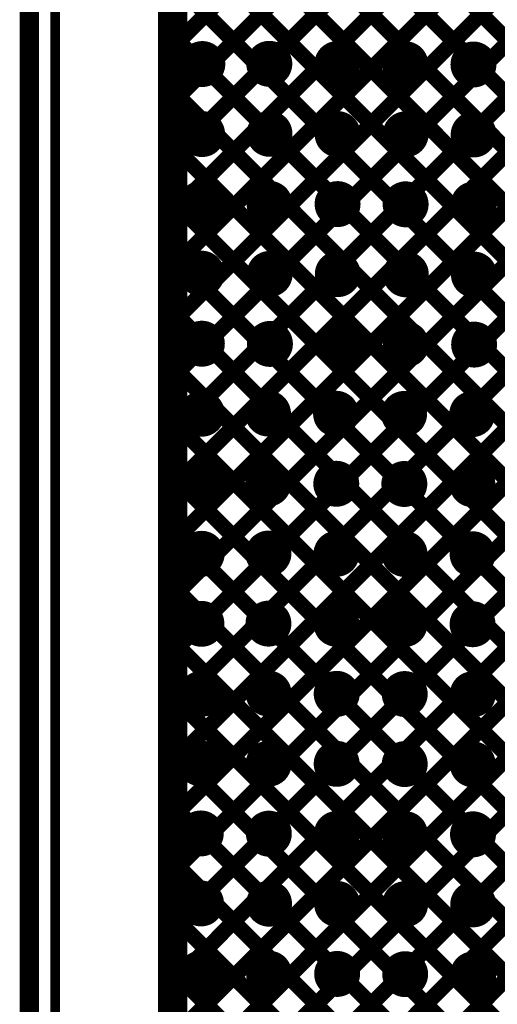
# Model space of a CAD drawing. Header units: millimetres. Extents: x 3.06 to 5.82, y 1.29 to 3.84.
# Tile 9 of 244: x 3.06 to 3.3, y 1.85 to 2.36. Entities that reach past the tile are written whole.
import ezdxf

# ---------------------------------------------------------------- set-up
doc = ezdxf.new("R2010")
doc.units = ezdxf.units.MM
doc.header["$MEASUREMENT"] = 0
for name, color, linetype in [('BottomLayer', 5, 'Continuous'), ('Mechanical13', 56, 'Continuous'), ('MultiLayer', 9, 'Continuous'), ('TopLayer', 1, 'Continuous'), ('TopOverlay', 2, 'Continuous'), ('ViaHoleLayer', 16, 'Continuous')]:
    doc.layers.add(name, color=color, linetype=linetype)

# ---------------------------------------------------------------- blocks, each defined once
blk = doc.blocks.new('SMD_H______8')
at = {"layer": 'TopOverlay', "const_width": 0.005}
blk.add_lwpolyline([(0.452, 0.661), (-0.477, 0.661)], dxfattribs=at)

msp = doc.modelspace()

# ---------------------------------------------------------------- linework, layer by layer
at = {"layer": 'BottomLayer', "const_width": 0.008}
for points in [[(3.133, 1.554), (3.133, 3.532)], [(3.133, 2.02991), (3.6929, 2.58981)], [(3.133, 2.31276), (3.40724, 2.587)], [(3.133, 2.34104), (3.37896, 2.587)], [(3.133, 2.25619), (3.46381, 2.587)], [(3.133, 2.2279), (3.4921, 2.587)], [(3.133, 2.28447), (3.43553, 2.587)], [(3.133, 2.17134), (3.54866, 2.587)], [(3.133, 2.19962), (3.52038, 2.587)], [(3.133, 2.11477), (3.60523, 2.587)], [(3.133, 2.08648), (3.63352, 2.587)], [(3.133, 2.14305), (3.57695, 2.587)], [(3.133, 2.0582), (3.6618, 2.587)], [(3.133, 2.00163), (3.703, 2.57163)], [(3.133, 1.97335), (3.703, 2.54335)], [(3.133, 2.52386), (3.70808, 1.94878)], [(3.133, 1.94506), (3.703, 2.51506)], [(3.133, 2.49557), (3.70808, 1.92049)], [(3.133, 1.91678), (3.703, 2.48678)], [(3.133, 2.46729), (3.70808, 1.89221)], [(3.133, 1.88849), (3.703, 2.45849)], [(3.133, 2.439), (3.70808, 1.86393)], [(3.133, 1.86021), (3.703, 2.43021)], [(3.133, 2.41072), (3.6424, 1.90132)], [(3.133, 1.83192), (3.703, 2.40192)], [(3.133, 2.38243), (3.62772, 1.88772)], [(3.133, 1.80364), (3.703, 2.37364)], [(3.133, 2.35415), (3.624, 1.86315)], [(3.133, 1.77536), (3.703, 2.34536)], [(3.133, 2.32587), (3.624, 1.83487)], [(3.133, 1.74707), (3.703, 2.31707)], [(3.133, 2.29758), (3.624, 1.80658)], [(3.133, 1.71879), (3.703, 2.28879)], [(3.133, 2.2693), (3.624, 1.7783)], [(3.133, 1.6905), (3.70462, 2.26212)], [(3.133, 2.24101), (3.624, 1.75001)], [(3.133, 2.21273), (3.624, 1.72173)], [(3.133, 2.18444), (3.624, 1.69344)], [(3.133, 2.15616), (3.624, 1.66516)], [(3.133, 2.12788), (3.624, 1.63688)], [(3.133, 2.09959), (3.624, 1.60859)], [(3.133, 2.07131), (3.624, 1.58031)], [(3.133, 2.04302), (3.624, 1.55202)], [(3.133, 2.01474), (3.624, 1.52374)], [(3.133, 1.98645), (3.624, 1.49545)], [(3.133, 1.95817), (3.624, 1.46717)], [(3.133, 1.92989), (3.624, 1.43889)], [(3.133, 1.9016), (3.62768, 1.40692)], [(3.133, 1.87332), (3.63432, 1.372)]]:
    msp.add_lwpolyline(points, dxfattribs=at)
at = {"layer": 'BottomLayer'}
for points, const_width in [([(3.131, 2.35415, 1), (3.135, 2.35415, 1)], 0.004), ([(3.131, 2.34104, 1), (3.135, 2.34104, 1)], 0.004), ([(3.14587, 2.336, 1), (3.15768, 2.336, 1)], 0.01181), ([(3.18031, 2.33612, 1), (3.19213, 2.33612, 1)], 0.01181), ([(3.21531, 2.33601, 1), (3.22713, 2.33601, 1)], 0.01181), ([(3.25031, 2.33589, 1), (3.26213, 2.33589, 1)], 0.01181), ([(3.28531, 2.33578, 1), (3.29713, 2.33578, 1)], 0.01181), ([(3.131, 2.32587, 1), (3.135, 2.32587, 1)], 0.004), ([(3.131, 2.31276, 1), (3.135, 2.31276, 1)], 0.004), ([(3.14576, 2.3, 1), (3.15757, 2.3, 1)], 0.01181), ([(3.18043, 2.30012, 1), (3.19224, 2.30012, 1)], 0.01181), ([(3.21543, 2.30001, 1), (3.22724, 2.30001, 1)], 0.01181), ([(3.25043, 2.29989, 1), (3.26224, 2.29989, 1)], 0.01181), ([(3.28543, 2.29978, 1), (3.29724, 2.29978, 1)], 0.01181), ([(3.131, 2.29758, 1), (3.135, 2.29758, 1)], 0.004), ([(3.131, 2.28447, 1), (3.135, 2.28447, 1)], 0.004), ([(3.131, 2.2693, 1), (3.135, 2.2693, 1)], 0.004), ([(3.14543, 2.26423, 1), (3.15724, 2.26423, 1)], 0.01181), ([(3.18043, 2.26412, 1), (3.19224, 2.26412, 1)], 0.01181), ([(3.21543, 2.26401, 1), (3.22724, 2.26401, 1)], 0.01181), ([(3.25043, 2.26389, 1), (3.26224, 2.26389, 1)], 0.01181), ([(3.28543, 2.26378, 1), (3.29724, 2.26378, 1)], 0.01181), ([(3.131, 2.25619, 1), (3.135, 2.25619, 1)], 0.004), ([(3.131, 2.24101, 1), (3.135, 2.24101, 1)], 0.004), ([(3.14554, 2.22823, 1), (3.15735, 2.22823, 1)], 0.01181), ([(3.18054, 2.22812, 1), (3.19235, 2.22812, 1)], 0.01181), ([(3.21554, 2.22801, 1), (3.22735, 2.22801, 1)], 0.01181), ([(3.25054, 2.22789, 1), (3.26235, 2.22789, 1)], 0.01181), ([(3.28554, 2.22778, 1), (3.29735, 2.22778, 1)], 0.01181), ([(3.131, 2.2279, 1), (3.135, 2.2279, 1)], 0.004), ([(3.131, 2.21273, 1), (3.135, 2.21273, 1)], 0.004), ([(3.131, 2.19962, 1), (3.135, 2.19962, 1)], 0.004), ([(3.14565, 2.19223, 1), (3.15746, 2.19223, 1)], 0.01181), ([(3.18065, 2.19212, 1), (3.19246, 2.19212, 1)], 0.01181), ([(3.21565, 2.19201, 1), (3.22746, 2.19201, 1)], 0.01181), ([(3.25065, 2.19189, 1), (3.26246, 2.19189, 1)], 0.01181), ([(3.28565, 2.19178, 1), (3.29746, 2.19178, 1)], 0.01181), ([(3.131, 2.18444, 1), (3.135, 2.18444, 1)], 0.004), ([(3.131, 2.17134, 1), (3.135, 2.17134, 1)], 0.004), ([(3.14565, 2.15623, 1), (3.15746, 2.15623, 1)], 0.01181), ([(3.17965, 2.15634, 1), (3.19146, 2.15634, 1)], 0.01181), ([(3.21465, 2.15623, 1), (3.22646, 2.15623, 1)], 0.01181), ([(3.24965, 2.15612, 1), (3.26146, 2.15612, 1)], 0.01181), ([(3.28465, 2.15601, 1), (3.29646, 2.15601, 1)], 0.01181), ([(3.131, 2.15616, 1), (3.135, 2.15616, 1)], 0.004), ([(3.131, 2.14305, 1), (3.135, 2.14305, 1)], 0.004), ([(3.131, 2.12788, 1), (3.135, 2.12788, 1)], 0.004), ([(3.14554, 2.12023, 1), (3.15735, 2.12023, 1)], 0.01181), ([(3.17976, 2.12034, 1), (3.19157, 2.12034, 1)], 0.01181), ([(3.21476, 2.12023, 1), (3.22657, 2.12023, 1)], 0.01181), ([(3.24976, 2.12012, 1), (3.26157, 2.12012, 1)], 0.01181), ([(3.28476, 2.12001, 1), (3.29657, 2.12001, 1)], 0.01181), ([(3.131, 2.11477, 1), (3.135, 2.11477, 1)], 0.004), ([(3.131, 2.09959, 1), (3.135, 2.09959, 1)], 0.004), ([(3.14554, 2.08423, 1), (3.15735, 2.08423, 1)], 0.01181), ([(3.17987, 2.08434, 1), (3.19168, 2.08434, 1)], 0.01181), ([(3.21487, 2.08423, 1), (3.22668, 2.08423, 1)], 0.01181), ([(3.24987, 2.08412, 1), (3.26168, 2.08412, 1)], 0.01181), ([(3.28487, 2.08401, 1), (3.29668, 2.08401, 1)], 0.01181), ([(3.131, 2.08648, 1), (3.135, 2.08648, 1)], 0.004), ([(3.131, 2.07131, 1), (3.135, 2.07131, 1)], 0.004), ([(3.131, 2.0582, 1), (3.135, 2.0582, 1)], 0.004), ([(3.14543, 2.04823, 1), (3.15724, 2.04823, 1)], 0.01181), ([(3.17987, 2.04834, 1), (3.19168, 2.04834, 1)], 0.01181), ([(3.21487, 2.04823, 1), (3.22668, 2.04823, 1)], 0.01181), ([(3.24987, 2.04812, 1), (3.26168, 2.04812, 1)], 0.01181), ([(3.28487, 2.04801, 1), (3.29668, 2.04801, 1)], 0.01181), ([(3.131, 2.04302, 1), (3.135, 2.04302, 1)], 0.004), ([(3.131, 2.02991, 1), (3.135, 2.02991, 1)], 0.004), ([(3.14531, 2.01223, 1), (3.15713, 2.01223, 1)], 0.01181), ([(3.17998, 2.01234, 1), (3.19179, 2.01234, 1)], 0.01181), ([(3.21498, 2.01223, 1), (3.22679, 2.01223, 1)], 0.01181), ([(3.24998, 2.01212, 1), (3.26179, 2.01212, 1)], 0.01181), ([(3.28498, 2.01201, 1), (3.29679, 2.01201, 1)], 0.01181), ([(3.131, 2.01474, 1), (3.135, 2.01474, 1)], 0.004), ([(3.131, 2.00163, 1), (3.135, 2.00163, 1)], 0.004), ([(3.131, 1.98645, 1), (3.135, 1.98645, 1)], 0.004), ([(3.14498, 1.97646, 1), (3.15679, 1.97646, 1)], 0.01181), ([(3.17998, 1.97634, 1), (3.19179, 1.97634, 1)], 0.01181), ([(3.21498, 1.97623, 1), (3.22679, 1.97623, 1)], 0.01181), ([(3.24998, 1.97612, 1), (3.26179, 1.97612, 1)], 0.01181), ([(3.28498, 1.97601, 1), (3.29679, 1.97601, 1)], 0.01181), ([(3.131, 1.97335, 1), (3.135, 1.97335, 1)], 0.004), ([(3.131, 1.95817, 1), (3.135, 1.95817, 1)], 0.004), ([(3.131, 1.94506, 1), (3.135, 1.94506, 1)], 0.004), ([(3.14509, 1.94046, 1), (3.1569, 1.94046, 1)], 0.01181), ([(3.18009, 1.94034, 1), (3.1919, 1.94034, 1)], 0.01181), ([(3.21509, 1.94023, 1), (3.2269, 1.94023, 1)], 0.01181), ([(3.25009, 1.94012, 1), (3.2619, 1.94012, 1)], 0.01181), ([(3.28509, 1.94001, 1), (3.2969, 1.94001, 1)], 0.01181), ([(3.131, 1.92989, 1), (3.135, 1.92989, 1)], 0.004), ([(3.131, 1.91678, 1), (3.135, 1.91678, 1)], 0.004), ([(3.1452, 1.90446, 1), (3.15701, 1.90446, 1)], 0.01181), ([(3.1802, 1.90434, 1), (3.19201, 1.90434, 1)], 0.01181), ([(3.2152, 1.90423, 1), (3.22701, 1.90423, 1)], 0.01181), ([(3.2502, 1.90412, 1), (3.26201, 1.90412, 1)], 0.01181), ([(3.2852, 1.90401, 1), (3.29701, 1.90401, 1)], 0.01181), ([(3.131, 1.9016, 1), (3.135, 1.9016, 1)], 0.004), ([(3.131, 1.88849, 1), (3.135, 1.88849, 1)], 0.004), ([(3.1452, 1.86846, 1), (3.15701, 1.86846, 1)], 0.01181), ([(3.1802, 1.86834, 1), (3.19201, 1.86834, 1)], 0.01181), ([(3.2152, 1.86823, 1), (3.22701, 1.86823, 1)], 0.01181), ([(3.2502, 1.86812, 1), (3.26201, 1.86812, 1)], 0.01181), ([(3.2852, 1.86801, 1), (3.29701, 1.86801, 1)], 0.01181), ([(3.131, 1.87332, 1), (3.135, 1.87332, 1)], 0.004), ([(3.131, 1.86021, 1), (3.135, 1.86021, 1)], 0.004)]:
    msp.add_lwpolyline(points, format="xyb", close=True, dxfattribs=dict(at, const_width=const_width))
at = {"layer": 'Mechanical13', "const_width": 0.01}
msp.add_lwpolyline([(3.06284, 1.52328), (3.06284, 3.57903)], dxfattribs=at)
at = {"layer": 'MultiLayer', "const_width": 0.01181}
for points in [[(3.14587, 2.336, 1), (3.15768, 2.336, 1)], [(3.18031, 2.33612, 1), (3.19213, 2.33612, 1)], [(3.21531, 2.33601, 1), (3.22713, 2.33601, 1)], [(3.25031, 2.33589, 1), (3.26213, 2.33589, 1)], [(3.28531, 2.33578, 1), (3.29713, 2.33578, 1)], [(3.14576, 2.3, 1), (3.15757, 2.3, 1)], [(3.18043, 2.30012, 1), (3.19224, 2.30012, 1)], [(3.21543, 2.30001, 1), (3.22724, 2.30001, 1)], [(3.25043, 2.29989, 1), (3.26224, 2.29989, 1)], [(3.28543, 2.29978, 1), (3.29724, 2.29978, 1)], [(3.14543, 2.26423, 1), (3.15724, 2.26423, 1)], [(3.18043, 2.26412, 1), (3.19224, 2.26412, 1)], [(3.21543, 2.26401, 1), (3.22724, 2.26401, 1)], [(3.25043, 2.26389, 1), (3.26224, 2.26389, 1)], [(3.28543, 2.26378, 1), (3.29724, 2.26378, 1)], [(3.14554, 2.22823, 1), (3.15735, 2.22823, 1)], [(3.18054, 2.22812, 1), (3.19235, 2.22812, 1)], [(3.21554, 2.22801, 1), (3.22735, 2.22801, 1)], [(3.25054, 2.22789, 1), (3.26235, 2.22789, 1)], [(3.28554, 2.22778, 1), (3.29735, 2.22778, 1)], [(3.14565, 2.19223, 1), (3.15746, 2.19223, 1)], [(3.18065, 2.19212, 1), (3.19246, 2.19212, 1)], [(3.21565, 2.19201, 1), (3.22746, 2.19201, 1)], [(3.25065, 2.19189, 1), (3.26246, 2.19189, 1)], [(3.28565, 2.19178, 1), (3.29746, 2.19178, 1)], [(3.14565, 2.15623, 1), (3.15746, 2.15623, 1)], [(3.17965, 2.15634, 1), (3.19146, 2.15634, 1)], [(3.21465, 2.15623, 1), (3.22646, 2.15623, 1)], [(3.24965, 2.15612, 1), (3.26146, 2.15612, 1)], [(3.28465, 2.15601, 1), (3.29646, 2.15601, 1)], [(3.14554, 2.12023, 1), (3.15735, 2.12023, 1)], [(3.17976, 2.12034, 1), (3.19157, 2.12034, 1)], [(3.21476, 2.12023, 1), (3.22657, 2.12023, 1)], [(3.24976, 2.12012, 1), (3.26157, 2.12012, 1)], [(3.28476, 2.12001, 1), (3.29657, 2.12001, 1)], [(3.14554, 2.08423, 1), (3.15735, 2.08423, 1)], [(3.17987, 2.08434, 1), (3.19168, 2.08434, 1)], [(3.21487, 2.08423, 1), (3.22668, 2.08423, 1)], [(3.24987, 2.08412, 1), (3.26168, 2.08412, 1)], [(3.28487, 2.08401, 1), (3.29668, 2.08401, 1)], [(3.14543, 2.04823, 1), (3.15724, 2.04823, 1)], [(3.17987, 2.04834, 1), (3.19168, 2.04834, 1)], [(3.21487, 2.04823, 1), (3.22668, 2.04823, 1)], [(3.24987, 2.04812, 1), (3.26168, 2.04812, 1)], [(3.28487, 2.04801, 1), (3.29668, 2.04801, 1)], [(3.14531, 2.01223, 1), (3.15713, 2.01223, 1)], [(3.17998, 2.01234, 1), (3.19179, 2.01234, 1)], [(3.21498, 2.01223, 1), (3.22679, 2.01223, 1)], [(3.24998, 2.01212, 1), (3.26179, 2.01212, 1)], [(3.28498, 2.01201, 1), (3.29679, 2.01201, 1)], [(3.14498, 1.97646, 1), (3.15679, 1.97646, 1)], [(3.17998, 1.97634, 1), (3.19179, 1.97634, 1)], [(3.21498, 1.97623, 1), (3.22679, 1.97623, 1)], [(3.24998, 1.97612, 1), (3.26179, 1.97612, 1)], [(3.28498, 1.97601, 1), (3.29679, 1.97601, 1)], [(3.14509, 1.94046, 1), (3.1569, 1.94046, 1)], [(3.18009, 1.94034, 1), (3.1919, 1.94034, 1)], [(3.21509, 1.94023, 1), (3.2269, 1.94023, 1)], [(3.25009, 1.94012, 1), (3.2619, 1.94012, 1)], [(3.28509, 1.94001, 1), (3.2969, 1.94001, 1)], [(3.1452, 1.90446, 1), (3.15701, 1.90446, 1)], [(3.1802, 1.90434, 1), (3.19201, 1.90434, 1)], [(3.2152, 1.90423, 1), (3.22701, 1.90423, 1)], [(3.2502, 1.90412, 1), (3.26201, 1.90412, 1)], [(3.2852, 1.90401, 1), (3.29701, 1.90401, 1)], [(3.1452, 1.86846, 1), (3.15701, 1.86846, 1)], [(3.1802, 1.86834, 1), (3.19201, 1.86834, 1)], [(3.2152, 1.86823, 1), (3.22701, 1.86823, 1)], [(3.2502, 1.86812, 1), (3.26201, 1.86812, 1)], [(3.2852, 1.86801, 1), (3.29701, 1.86801, 1)]]:
    msp.add_lwpolyline(points, format="xyb", close=True, dxfattribs=at)
at = {"layer": 'TopLayer', "const_width": 0.008}
for points in [[(3.14, 1.566), (3.14, 3.544)], [(3.14, 2.34804), (3.537, 2.74504)], [(3.14, 2.31976), (3.537, 2.71676)], [(3.14, 2.29147), (3.537, 2.68847)], [(3.14, 2.26319), (3.537, 2.66019)], [(3.14, 2.2349), (3.537, 2.6319)], [(3.14, 2.20662), (3.537, 2.60362)], [(3.14, 2.17834), (3.537, 2.57534)], [(3.14, 2.15005), (3.537, 2.54705)], [(3.14, 2.12177), (3.537, 2.51877)], [(3.14, 2.51686), (3.537, 2.11986)], [(3.14, 2.09348), (3.537, 2.49048)], [(3.14, 2.48857), (3.537, 2.09157)], [(3.14, 2.0652), (3.537, 2.4622)], [(3.14, 2.46029), (3.537, 2.06329)], [(3.14, 2.03691), (3.537, 2.43391)], [(3.14, 2.432), (3.537, 2.035)], [(3.14, 2.00863), (3.537, 2.40563)], [(3.14, 2.40372), (3.537, 2.00672)], [(3.14, 1.98035), (3.537, 2.37735)], [(3.14, 2.37543), (3.537, 1.97843)], [(3.14, 1.95206), (3.537, 2.34906)], [(3.14, 2.34715), (3.537, 1.95015)], [(3.14, 1.92378), (3.537, 2.32078)], [(3.14, 2.31887), (3.537, 1.92187)], [(3.14, 1.89549), (3.537, 2.29249)], [(3.14, 2.29058), (3.537, 1.89358)], [(3.14, 1.86721), (3.537, 2.26421)], [(3.14, 2.2623), (3.537, 1.8653)], [(3.14, 1.83892), (3.537, 2.23592)], [(3.14, 2.23401), (3.537, 1.83701)], [(3.14, 1.81064), (3.537, 2.20764)], [(3.14, 2.20573), (3.537, 1.80873)], [(3.14, 1.78236), (3.537, 2.17936)], [(3.14, 2.17744), (3.537, 1.78044)], [(3.14, 1.75407), (3.537, 2.15107)], [(3.14, 2.14916), (3.537, 1.75216)], [(3.14, 1.72579), (3.537, 2.12279)], [(3.14, 2.12088), (3.537, 1.72388)], [(3.14, 1.6975), (3.537, 2.0945)], [(3.14, 2.09259), (3.537, 1.69559)], [(3.14, 2.06431), (3.537, 1.66731)], [(3.14, 2.03602), (3.537, 1.63902)], [(3.14, 2.00774), (3.537, 1.61074)], [(3.14, 1.97945), (3.537, 1.58245)], [(3.14, 1.95117), (3.537, 1.55417)], [(3.14, 1.92289), (3.537, 1.52589)], [(3.14, 1.8946), (3.537, 1.4976)], [(3.14, 1.86632), (3.537, 1.46932)]]:
    msp.add_lwpolyline(points, dxfattribs=at)
at = {"layer": 'TopLayer'}
for points, const_width in [([(3.138, 2.34804, 1), (3.142, 2.34804, 1)], 0.004), ([(3.138, 2.34715, 1), (3.142, 2.34715, 1)], 0.004), ([(3.14587, 2.336, 1), (3.15768, 2.336, 1)], 0.01181), ([(3.18031, 2.33612, 1), (3.19213, 2.33612, 1)], 0.01181), ([(3.21531, 2.33601, 1), (3.22713, 2.33601, 1)], 0.01181), ([(3.25031, 2.33589, 1), (3.26213, 2.33589, 1)], 0.01181), ([(3.28531, 2.33578, 1), (3.29713, 2.33578, 1)], 0.01181), ([(3.138, 2.31976, 1), (3.142, 2.31976, 1)], 0.004), ([(3.138, 2.31887, 1), (3.142, 2.31887, 1)], 0.004), ([(3.14576, 2.3, 1), (3.15757, 2.3, 1)], 0.01181), ([(3.18043, 2.30012, 1), (3.19224, 2.30012, 1)], 0.01181), ([(3.21543, 2.30001, 1), (3.22724, 2.30001, 1)], 0.01181), ([(3.25043, 2.29989, 1), (3.26224, 2.29989, 1)], 0.01181), ([(3.28543, 2.29978, 1), (3.29724, 2.29978, 1)], 0.01181), ([(3.138, 2.29147, 1), (3.142, 2.29147, 1)], 0.004), ([(3.138, 2.29058, 1), (3.142, 2.29058, 1)], 0.004), ([(3.14543, 2.26423, 1), (3.15724, 2.26423, 1)], 0.01181), ([(3.18043, 2.26412, 1), (3.19224, 2.26412, 1)], 0.01181), ([(3.21543, 2.26401, 1), (3.22724, 2.26401, 1)], 0.01181), ([(3.25043, 2.26389, 1), (3.26224, 2.26389, 1)], 0.01181), ([(3.28543, 2.26378, 1), (3.29724, 2.26378, 1)], 0.01181), ([(3.138, 2.26319, 1), (3.142, 2.26319, 1)], 0.004), ([(3.138, 2.2623, 1), (3.142, 2.2623, 1)], 0.004), ([(3.138, 2.2349, 1), (3.142, 2.2349, 1)], 0.004), ([(3.138, 2.23401, 1), (3.142, 2.23401, 1)], 0.004), ([(3.14554, 2.22823, 1), (3.15735, 2.22823, 1)], 0.01181), ([(3.18054, 2.22812, 1), (3.19235, 2.22812, 1)], 0.01181), ([(3.21554, 2.22801, 1), (3.22735, 2.22801, 1)], 0.01181), ([(3.25054, 2.22789, 1), (3.26235, 2.22789, 1)], 0.01181), ([(3.28554, 2.22778, 1), (3.29735, 2.22778, 1)], 0.01181), ([(3.138, 2.20662, 1), (3.142, 2.20662, 1)], 0.004), ([(3.138, 2.20573, 1), (3.142, 2.20573, 1)], 0.004), ([(3.14565, 2.19223, 1), (3.15746, 2.19223, 1)], 0.01181), ([(3.18065, 2.19212, 1), (3.19246, 2.19212, 1)], 0.01181), ([(3.21565, 2.19201, 1), (3.22746, 2.19201, 1)], 0.01181), ([(3.25065, 2.19189, 1), (3.26246, 2.19189, 1)], 0.01181), ([(3.28565, 2.19178, 1), (3.29746, 2.19178, 1)], 0.01181), ([(3.138, 2.17834, 1), (3.142, 2.17834, 1)], 0.004), ([(3.138, 2.17744, 1), (3.142, 2.17744, 1)], 0.004), ([(3.14565, 2.15623, 1), (3.15746, 2.15623, 1)], 0.01181), ([(3.17965, 2.15634, 1), (3.19146, 2.15634, 1)], 0.01181), ([(3.21465, 2.15623, 1), (3.22646, 2.15623, 1)], 0.01181), ([(3.24965, 2.15612, 1), (3.26146, 2.15612, 1)], 0.01181), ([(3.28465, 2.15601, 1), (3.29646, 2.15601, 1)], 0.01181), ([(3.138, 2.15005, 1), (3.142, 2.15005, 1)], 0.004), ([(3.138, 2.14916, 1), (3.142, 2.14916, 1)], 0.004), ([(3.14554, 2.12023, 1), (3.15735, 2.12023, 1)], 0.01181), ([(3.17976, 2.12034, 1), (3.19157, 2.12034, 1)], 0.01181), ([(3.21476, 2.12023, 1), (3.22657, 2.12023, 1)], 0.01181), ([(3.24976, 2.12012, 1), (3.26157, 2.12012, 1)], 0.01181), ([(3.28476, 2.12001, 1), (3.29657, 2.12001, 1)], 0.01181), ([(3.138, 2.12177, 1), (3.142, 2.12177, 1)], 0.004), ([(3.138, 2.12088, 1), (3.142, 2.12088, 1)], 0.004), ([(3.138, 2.09348, 1), (3.142, 2.09348, 1)], 0.004), ([(3.138, 2.09259, 1), (3.142, 2.09259, 1)], 0.004), ([(3.14554, 2.08423, 1), (3.15735, 2.08423, 1)], 0.01181), ([(3.17987, 2.08434, 1), (3.19168, 2.08434, 1)], 0.01181), ([(3.21487, 2.08423, 1), (3.22668, 2.08423, 1)], 0.01181), ([(3.24987, 2.08412, 1), (3.26168, 2.08412, 1)], 0.01181), ([(3.28487, 2.08401, 1), (3.29668, 2.08401, 1)], 0.01181), ([(3.138, 2.0652, 1), (3.142, 2.0652, 1)], 0.004), ([(3.138, 2.06431, 1), (3.142, 2.06431, 1)], 0.004), ([(3.14543, 2.04823, 1), (3.15724, 2.04823, 1)], 0.01181), ([(3.17987, 2.04834, 1), (3.19168, 2.04834, 1)], 0.01181), ([(3.21487, 2.04823, 1), (3.22668, 2.04823, 1)], 0.01181), ([(3.24987, 2.04812, 1), (3.26168, 2.04812, 1)], 0.01181), ([(3.28487, 2.04801, 1), (3.29668, 2.04801, 1)], 0.01181), ([(3.138, 2.03691, 1), (3.142, 2.03691, 1)], 0.004), ([(3.138, 2.03602, 1), (3.142, 2.03602, 1)], 0.004), ([(3.14531, 2.01223, 1), (3.15713, 2.01223, 1)], 0.01181), ([(3.17998, 2.01234, 1), (3.19179, 2.01234, 1)], 0.01181), ([(3.21498, 2.01223, 1), (3.22679, 2.01223, 1)], 0.01181), ([(3.24998, 2.01212, 1), (3.26179, 2.01212, 1)], 0.01181), ([(3.28498, 2.01201, 1), (3.29679, 2.01201, 1)], 0.01181), ([(3.138, 2.00863, 1), (3.142, 2.00863, 1)], 0.004), ([(3.138, 2.00774, 1), (3.142, 2.00774, 1)], 0.004), ([(3.138, 1.98035, 1), (3.142, 1.98035, 1)], 0.004), ([(3.14498, 1.97646, 1), (3.15679, 1.97646, 1)], 0.01181), ([(3.17998, 1.97634, 1), (3.19179, 1.97634, 1)], 0.01181), ([(3.21498, 1.97623, 1), (3.22679, 1.97623, 1)], 0.01181), ([(3.24998, 1.97612, 1), (3.26179, 1.97612, 1)], 0.01181), ([(3.28498, 1.97601, 1), (3.29679, 1.97601, 1)], 0.01181), ([(3.138, 1.97945, 1), (3.142, 1.97945, 1)], 0.004), ([(3.138, 1.95206, 1), (3.142, 1.95206, 1)], 0.004), ([(3.138, 1.95117, 1), (3.142, 1.95117, 1)], 0.004), ([(3.14509, 1.94046, 1), (3.1569, 1.94046, 1)], 0.01181), ([(3.18009, 1.94034, 1), (3.1919, 1.94034, 1)], 0.01181), ([(3.21509, 1.94023, 1), (3.2269, 1.94023, 1)], 0.01181), ([(3.25009, 1.94012, 1), (3.2619, 1.94012, 1)], 0.01181), ([(3.28509, 1.94001, 1), (3.2969, 1.94001, 1)], 0.01181), ([(3.138, 1.92378, 1), (3.142, 1.92378, 1)], 0.004), ([(3.138, 1.92289, 1), (3.142, 1.92289, 1)], 0.004), ([(3.1452, 1.90446, 1), (3.15701, 1.90446, 1)], 0.01181), ([(3.1802, 1.90434, 1), (3.19201, 1.90434, 1)], 0.01181), ([(3.2152, 1.90423, 1), (3.22701, 1.90423, 1)], 0.01181), ([(3.2502, 1.90412, 1), (3.26201, 1.90412, 1)], 0.01181), ([(3.2852, 1.90401, 1), (3.29701, 1.90401, 1)], 0.01181), ([(3.138, 1.89549, 1), (3.142, 1.89549, 1)], 0.004), ([(3.138, 1.8946, 1), (3.142, 1.8946, 1)], 0.004), ([(3.1452, 1.86846, 1), (3.15701, 1.86846, 1)], 0.01181), ([(3.1802, 1.86834, 1), (3.19201, 1.86834, 1)], 0.01181), ([(3.2152, 1.86823, 1), (3.22701, 1.86823, 1)], 0.01181), ([(3.2502, 1.86812, 1), (3.26201, 1.86812, 1)], 0.01181), ([(3.2852, 1.86801, 1), (3.29701, 1.86801, 1)], 0.01181), ([(3.138, 1.86721, 1), (3.142, 1.86721, 1)], 0.004), ([(3.138, 1.86632, 1), (3.142, 1.86632, 1)], 0.004)]:
    msp.add_lwpolyline(points, format="xyb", close=True, dxfattribs=dict(at, const_width=const_width))
at = {"layer": 'ViaHoleLayer', "const_width": 0.00787}
for points in [[(3.14784, 2.336, 1), (3.15571, 2.336, 1)], [(3.18228, 2.33612, 1), (3.19016, 2.33612, 1)], [(3.21728, 2.33601, 1), (3.22516, 2.33601, 1)], [(3.25228, 2.33589, 1), (3.26016, 2.33589, 1)], [(3.28728, 2.33578, 1), (3.29516, 2.33578, 1)], [(3.14773, 2.3, 1), (3.1556, 2.3, 1)], [(3.18239, 2.30012, 1), (3.19027, 2.30012, 1)], [(3.21739, 2.30001, 1), (3.22527, 2.30001, 1)], [(3.25239, 2.29989, 1), (3.26027, 2.29989, 1)], [(3.28739, 2.29978, 1), (3.29527, 2.29978, 1)], [(3.14739, 2.26423, 1), (3.15527, 2.26423, 1)], [(3.18239, 2.26412, 1), (3.19027, 2.26412, 1)], [(3.21739, 2.26401, 1), (3.22527, 2.26401, 1)], [(3.25239, 2.26389, 1), (3.26027, 2.26389, 1)], [(3.28739, 2.26378, 1), (3.29527, 2.26378, 1)], [(3.14751, 2.22823, 1), (3.15538, 2.22823, 1)], [(3.18251, 2.22812, 1), (3.19038, 2.22812, 1)], [(3.21751, 2.22801, 1), (3.22538, 2.22801, 1)], [(3.25251, 2.22789, 1), (3.26038, 2.22789, 1)], [(3.28751, 2.22778, 1), (3.29538, 2.22778, 1)], [(3.14762, 2.19223, 1), (3.15549, 2.19223, 1)], [(3.18262, 2.19212, 1), (3.19049, 2.19212, 1)], [(3.21762, 2.19201, 1), (3.22549, 2.19201, 1)], [(3.25262, 2.19189, 1), (3.26049, 2.19189, 1)], [(3.28762, 2.19178, 1), (3.29549, 2.19178, 1)], [(3.14762, 2.15623, 1), (3.15549, 2.15623, 1)], [(3.18161, 2.15634, 1), (3.18949, 2.15634, 1)], [(3.21661, 2.15623, 1), (3.22449, 2.15623, 1)], [(3.25161, 2.15612, 1), (3.25949, 2.15612, 1)], [(3.28661, 2.15601, 1), (3.29449, 2.15601, 1)], [(3.14751, 2.12023, 1), (3.15538, 2.12023, 1)], [(3.18173, 2.12034, 1), (3.1896, 2.12034, 1)], [(3.21673, 2.12023, 1), (3.2246, 2.12023, 1)], [(3.25173, 2.12012, 1), (3.2596, 2.12012, 1)], [(3.28673, 2.12001, 1), (3.2946, 2.12001, 1)], [(3.14751, 2.08423, 1), (3.15538, 2.08423, 1)], [(3.18184, 2.08434, 1), (3.18971, 2.08434, 1)], [(3.21684, 2.08423, 1), (3.22471, 2.08423, 1)], [(3.25184, 2.08412, 1), (3.25971, 2.08412, 1)], [(3.28684, 2.08401, 1), (3.29471, 2.08401, 1)], [(3.14739, 2.04823, 1), (3.15527, 2.04823, 1)], [(3.18184, 2.04834, 1), (3.18971, 2.04834, 1)], [(3.21684, 2.04823, 1), (3.22471, 2.04823, 1)], [(3.25184, 2.04812, 1), (3.25971, 2.04812, 1)], [(3.28684, 2.04801, 1), (3.29471, 2.04801, 1)], [(3.14728, 2.01223, 1), (3.15516, 2.01223, 1)], [(3.18195, 2.01234, 1), (3.18982, 2.01234, 1)], [(3.21695, 2.01223, 1), (3.22482, 2.01223, 1)], [(3.25195, 2.01212, 1), (3.25982, 2.01212, 1)], [(3.28695, 2.01201, 1), (3.29482, 2.01201, 1)], [(3.14695, 1.97646, 1), (3.15482, 1.97646, 1)], [(3.18195, 1.97634, 1), (3.18982, 1.97634, 1)], [(3.21695, 1.97623, 1), (3.22482, 1.97623, 1)], [(3.25195, 1.97612, 1), (3.25982, 1.97612, 1)], [(3.28695, 1.97601, 1), (3.29482, 1.97601, 1)], [(3.14706, 1.94046, 1), (3.15493, 1.94046, 1)], [(3.18206, 1.94034, 1), (3.18993, 1.94034, 1)], [(3.21706, 1.94023, 1), (3.22493, 1.94023, 1)], [(3.25206, 1.94012, 1), (3.25993, 1.94012, 1)], [(3.28706, 1.94001, 1), (3.29493, 1.94001, 1)], [(3.14717, 1.90446, 1), (3.15505, 1.90446, 1)], [(3.18217, 1.90434, 1), (3.19005, 1.90434, 1)], [(3.21717, 1.90423, 1), (3.22505, 1.90423, 1)], [(3.25217, 1.90412, 1), (3.26005, 1.90412, 1)], [(3.28717, 1.90401, 1), (3.29505, 1.90401, 1)], [(3.14717, 1.86846, 1), (3.15505, 1.86846, 1)], [(3.18217, 1.86834, 1), (3.19005, 1.86834, 1)], [(3.21717, 1.86823, 1), (3.22505, 1.86823, 1)], [(3.25217, 1.86812, 1), (3.26005, 1.86812, 1)], [(3.28717, 1.86801, 1), (3.29505, 1.86801, 1)]]:
    msp.add_lwpolyline(points, format="xyb", close=True, dxfattribs=at)

# ---------------------------------------------------------------- block references
at = {"rotation": 90}
msp.add_blockref('SMD_H______8', (3.73708, 2.013), dxfattribs=at)

doc.saveas('drawing.dxf')
